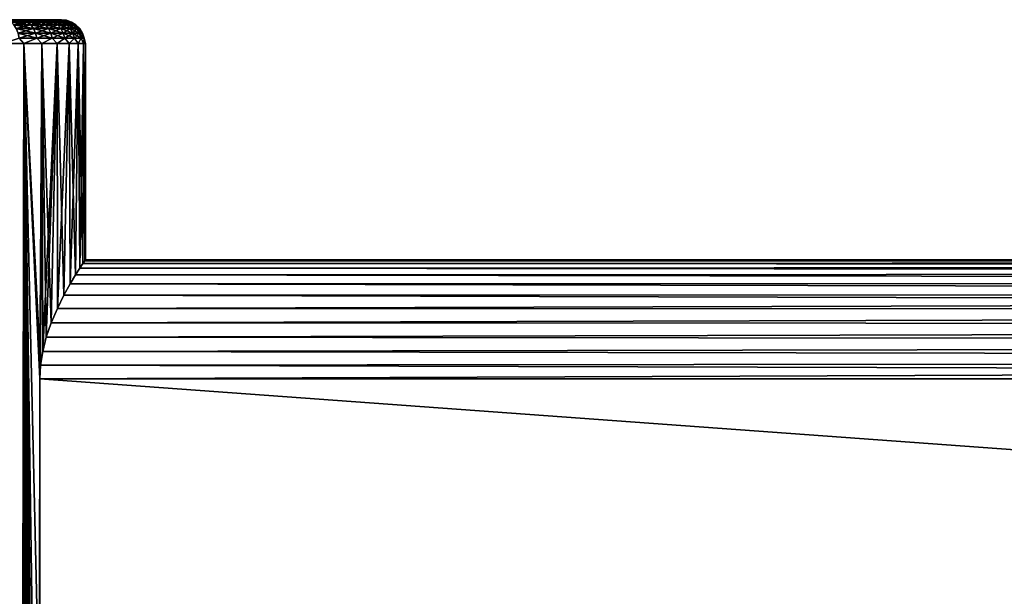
# Model space of a CAD drawing. Extents: x 0 to 500, y -78 to 1266.
# Tile 178 of 197: x 84 to 167, y 1212 to 1260. Entities that reach past the tile are written whole.
import ezdxf

# ---------------------------------------------------------------- set-up
doc = ezdxf.new("R2010")
doc.units = 0
doc.header["$LTSCALE"] = 65.185185
for name, color, linetype in [('122', 7, 'CONTINUOUS'), ('123', 7, 'CONTINUOUS'), ('124', 7, 'CONTINUOUS'), ('16', 7, 'CONTINUOUS'), ('2', 7, 'CONTINUOUS'), ('3', 7, 'CONTINUOUS')]:
    doc.layers.add(name, color=color, linetype=linetype)

msp = doc.modelspace()

# ---------------------------------------------------------------- linework, layer by layer
at = {"layer": '122', "color": 7, "linetype": 'CONTINUOUS'}
for points in [[(86.18, 1200.2, -10), (86.18, 1230.2, -10), (498, 1230.2, -10), (86.18, 1200.2, -10)], [(498, 1200.2, -10), (86.18, 1200.2, -10), (498, 1230.2, -10), (498, 1200.2, -10)]]:
    msp.add_3dface(points, dxfattribs=at)
at = {"layer": '123', "color": 7, "linetype": 'CONTINUOUS'}
for points in [[(89.543, 1239.5, -3.676), (89.798, 1239.894, -2.456), (498, 1239.711, -3.09), (89.543, 1239.5, -3.676)], [(89.798, 1239.894, 2.456), (89.543, 1239.5, 3.676), (498, 1239.711, 3.09), (89.798, 1239.894, 2.456)], [(89.798, 1239.894, -2.456), (89.95, 1240.124, -1.229), (498, 1240.077, -1.564), (89.798, 1239.894, -2.456)], [(89.95, 1240.124, 1.229), (89.798, 1239.894, 2.456), (498, 1240.077, 1.564), (89.95, 1240.124, 1.229)], [(498, 1239.711, -3.09), (89.798, 1239.894, -2.456), (498, 1240.077, -1.564), (498, 1239.711, -3.09)], [(498, 1240.077, 1.564), (89.798, 1239.894, 2.456), (498, 1239.711, 3.09), (498, 1240.077, 1.564)], [(89.95, 1240.124, -1.229), (90, 1240.2, 0), (498, 1240.077, -1.564), (89.95, 1240.124, -1.229)], [(90, 1240.2, 0), (89.95, 1240.124, 1.229), (498, 1240.2), (90, 1240.2, 0)], [(498, 1240.2), (89.95, 1240.124, 1.229), (498, 1240.077, 1.564), (498, 1240.2)], [(498, 1240.077, -1.564), (90, 1240.2, 0), (498, 1240.2), (498, 1240.077, -1.564)], [(88.732, 1238.173, -6.036), (89.185, 1238.93, -4.877), (498, 1238.29, -5.878), (88.732, 1238.173, -6.036)], [(89.185, 1238.93, 4.877), (88.732, 1238.173, 6.036), (498, 1238.29, 5.878), (89.185, 1238.93, 4.877)], [(89.185, 1238.93, -4.877), (89.543, 1239.5, -3.676), (498, 1239.11, -4.54), (89.185, 1238.93, -4.877)], [(89.543, 1239.5, 3.676), (89.185, 1238.93, 4.877), (498, 1239.11, 4.54), (89.543, 1239.5, 3.676)], [(498, 1238.29, -5.878), (89.185, 1238.93, -4.877), (498, 1239.11, -4.54), (498, 1238.29, -5.878)], [(498, 1239.11, 4.54), (89.185, 1238.93, 4.877), (498, 1238.29, 5.878), (498, 1239.11, 4.54)], [(498, 1239.11, -4.54), (89.543, 1239.5, -3.676), (498, 1239.711, -3.09), (498, 1239.11, -4.54)], [(498, 1239.711, 3.09), (89.543, 1239.5, 3.676), (498, 1239.11, 4.54), (498, 1239.711, 3.09)], [(88.206, 1237.228, -7.113), (88.732, 1238.173, -6.036), (498, 1237.271, -7.071), (88.206, 1237.228, -7.113)], [(88.732, 1238.173, 6.036), (88.206, 1237.228, 7.113), (498, 1237.271, 7.071), (88.732, 1238.173, 6.036)], [(498, 1237.271, -7.071), (88.732, 1238.173, -6.036), (498, 1238.29, -5.878), (498, 1237.271, -7.071)], [(498, 1238.29, 5.878), (88.732, 1238.173, 6.036), (498, 1237.271, 7.071), (498, 1238.29, 5.878)], [(88.206, 1237.228, 7.113), (87.652, 1236.123, 8.057), (498, 1237.271, 7.071), (88.206, 1237.228, 7.113)], [(498, 1237.271, 7.071), (87.652, 1236.123, 8.057), (498, 1236.078, 8.09), (498, 1237.271, 7.071)], [(498, 1236.078, -8.09), (88.206, 1237.228, -7.113), (498, 1237.271, -7.071), (498, 1236.078, -8.09)], [(87.652, 1236.123, -8.057), (88.206, 1237.228, -7.113), (498, 1236.078, -8.09), (87.652, 1236.123, -8.057)], [(87.136, 1234.92, -8.816), (87.652, 1236.123, -8.057), (498, 1236.078, -8.09), (87.136, 1234.92, -8.816)], [(87.652, 1236.123, 8.057), (87.136, 1234.92, 8.816), (498, 1236.078, 8.09), (87.652, 1236.123, 8.057)], [(498, 1234.74, -8.91), (87.136, 1234.92, -8.816), (498, 1236.078, -8.09), (498, 1234.74, -8.91)], [(498, 1236.078, 8.09), (87.136, 1234.92, 8.816), (498, 1234.74, 8.91), (498, 1236.078, 8.09)], [(86.714, 1233.695, -9.369), (87.136, 1234.92, -8.816), (498, 1234.74, -8.91), (86.714, 1233.695, -9.369)], [(87.136, 1234.92, 8.816), (86.714, 1233.695, 9.369), (498, 1234.74, 8.91), (87.136, 1234.92, 8.816)], [(498, 1233.29, -9.511), (86.714, 1233.695, -9.369), (498, 1234.74, -8.91), (498, 1233.29, -9.511)], [(498, 1234.74, 8.91), (86.714, 1233.695, 9.369), (498, 1233.29, 9.511), (498, 1234.74, 8.91)], [(86.414, 1232.497, -9.733), (86.714, 1233.695, -9.369), (498, 1233.29, -9.511), (86.414, 1232.497, -9.733)], [(86.714, 1233.695, 9.369), (86.414, 1232.497, 9.733), (498, 1233.29, 9.511), (86.714, 1233.695, 9.369)], [(498, 1231.764, -9.877), (86.414, 1232.497, -9.733), (498, 1233.29, -9.511), (498, 1231.764, -9.877)], [(498, 1233.29, 9.511), (86.414, 1232.497, 9.733), (498, 1231.764, 9.877), (498, 1233.29, 9.511)], [(86.238, 1231.337, -9.935), (86.414, 1232.497, -9.733), (498, 1231.764, -9.877), (86.238, 1231.337, -9.935)], [(86.414, 1232.497, 9.733), (86.238, 1231.337, 9.935), (498, 1231.764, 9.877), (86.414, 1232.497, 9.733)], [(86.238, 1231.337, 9.935), (86.18, 1230.2, 10), (498, 1231.764, 9.877), (86.238, 1231.337, 9.935)], [(498, 1231.764, 9.877), (86.18, 1230.2, 10), (498, 1230.2, 10), (498, 1231.764, 9.877)], [(498, 1230.2, -10), (86.238, 1231.337, -9.935), (498, 1231.764, -9.877), (498, 1230.2, -10)], [(86.18, 1230.2, -10), (86.238, 1231.337, -9.935), (498, 1230.2, -10), (86.18, 1230.2, -10)]]:
    msp.add_3dface(points, dxfattribs=at)
at = {"layer": '124', "color": 7, "linetype": 'CONTINUOUS'}
for points in [[(86.18, 1230.2, 10), (86.18, 1200.2, 10), (498, 1200.2, 10), (86.18, 1230.2, 10)], [(86.18, 1230.2, 10), (498, 1200.2, 10), (498, 1230.2, 10), (86.18, 1230.2, 10)]]:
    msp.add_3dface(points, dxfattribs=at)
at = {"layer": '16', "color": 7, "linetype": 'CONTINUOUS'}
for points in [[(83.484, 1260.35, -10.428), (83.842, 1260.4, -9.53), (84.825, 1260.35, -9.175), (83.484, 1260.35, -10.428)], [(84.825, 1260.35, 9.175), (83.842, 1260.4, 9.53), (83.484, 1260.35, 10.428), (84.825, 1260.35, 9.175)], [(83.484, 1260.35, -10.428), (84.825, 1260.35, -9.175), (83.751, 1260.203, -10.756), (83.484, 1260.35, -10.428)], [(84.825, 1260.35, 9.175), (83.484, 1260.35, 10.428), (85.134, 1260.203, 9.464), (84.825, 1260.35, 9.175)], [(85.134, 1260.203, 9.464), (83.484, 1260.35, 10.428), (83.751, 1260.203, 10.756), (85.134, 1260.203, 9.464)], [(83.751, 1260.203, -10.756), (84.825, 1260.35, -9.175), (85.134, 1260.203, -9.464), (83.751, 1260.203, -10.756)], [(83.751, 1260.203, -10.756), (85.134, 1260.203, -9.464), (83.99, 1259.965, -11.051), (83.751, 1260.203, -10.756)], [(85.134, 1260.203, 9.464), (83.751, 1260.203, 10.756), (85.411, 1259.965, 9.724), (85.134, 1260.203, 9.464)], [(85.411, 1259.965, 9.724), (83.751, 1260.203, 10.756), (83.99, 1259.965, 11.051), (85.411, 1259.965, 9.724)], [(83.842, 1260.4, -9.53), (84.53, 1260.4, -8.842), (84.825, 1260.35, -9.175), (83.842, 1260.4, -9.53)], [(84.53, 1260.4, 8.842), (83.842, 1260.4, 9.53), (84.825, 1260.35, 9.175), (84.53, 1260.4, 8.842)], [(83.99, 1259.965, -11.051), (85.134, 1260.203, -9.464), (85.411, 1259.965, -9.724), (83.99, 1259.965, -11.051)], [(83.99, 1259.965, -11.051), (85.411, 1259.965, -9.724), (84.191, 1259.648, -11.297), (83.99, 1259.965, -11.051)], [(85.411, 1259.965, 9.724), (83.99, 1259.965, 11.051), (85.643, 1259.648, 9.94), (85.411, 1259.965, 9.724)], [(85.643, 1259.648, 9.94), (83.99, 1259.965, 11.051), (84.191, 1259.648, 11.297), (85.643, 1259.648, 9.94)], [(84.191, 1259.648, -11.297), (85.411, 1259.965, -9.724), (85.643, 1259.648, -9.94), (84.191, 1259.648, -11.297)], [(84.191, 1259.648, -11.297), (85.643, 1259.648, -9.94), (84.341, 1259.268, -11.482), (84.191, 1259.648, -11.297)], [(85.643, 1259.648, 9.94), (84.191, 1259.648, 11.297), (85.818, 1259.268, 10.103), (85.643, 1259.648, 9.94)], [(85.818, 1259.268, 10.103), (84.191, 1259.648, 11.297), (84.341, 1259.268, 11.482), (85.818, 1259.268, 10.103)], [(84.341, 1259.268, -11.482), (85.643, 1259.648, -9.94), (85.818, 1259.268, -10.103), (84.341, 1259.268, -11.482)], [(84.53, 1260.4, -8.842), (85.164, 1260.4, -8.105), (84.825, 1260.35, -9.175), (84.53, 1260.4, -8.842)], [(85.164, 1260.4, 8.105), (84.53, 1260.4, 8.842), (85.982, 1260.35, 7.752), (85.164, 1260.4, 8.105)], [(85.982, 1260.35, 7.752), (84.53, 1260.4, 8.842), (84.825, 1260.35, 9.175), (85.982, 1260.35, 7.752)], [(84.825, 1260.35, -9.175), (85.164, 1260.4, -8.105), (85.982, 1260.35, -7.752), (84.825, 1260.35, -9.175)], [(84.825, 1260.35, -9.175), (85.982, 1260.35, -7.752), (85.134, 1260.203, -9.464), (84.825, 1260.35, -9.175)], [(85.982, 1260.35, 7.752), (84.825, 1260.35, 9.175), (86.328, 1260.203, 7.996), (85.982, 1260.35, 7.752)], [(86.328, 1260.203, 7.996), (84.825, 1260.35, 9.175), (85.134, 1260.203, 9.464), (86.328, 1260.203, 7.996)], [(85.134, 1260.203, -9.464), (85.982, 1260.35, -7.752), (86.328, 1260.203, -7.996), (85.134, 1260.203, -9.464)], [(85.134, 1260.203, -9.464), (86.328, 1260.203, -7.996), (85.411, 1259.965, -9.724), (85.134, 1260.203, -9.464)], [(86.328, 1260.203, 7.996), (85.134, 1260.203, 9.464), (86.638, 1259.965, 8.215), (86.328, 1260.203, 7.996)], [(86.638, 1259.965, 8.215), (85.134, 1260.203, 9.464), (85.411, 1259.965, 9.724), (86.638, 1259.965, 8.215)], [(85.164, 1260.4, -8.105), (85.741, 1260.4, -7.323), (85.982, 1260.35, -7.752), (85.164, 1260.4, -8.105)], [(85.741, 1260.4, 7.323), (85.164, 1260.4, 8.105), (85.982, 1260.35, 7.752), (85.741, 1260.4, 7.323)], [(85.411, 1259.965, -9.724), (86.328, 1260.203, -7.996), (86.638, 1259.965, -8.215), (85.411, 1259.965, -9.724)], [(85.411, 1259.965, -9.724), (86.638, 1259.965, -8.215), (85.643, 1259.648, -9.94), (85.411, 1259.965, -9.724)], [(86.638, 1259.965, 8.215), (85.411, 1259.965, 9.724), (86.898, 1259.648, 8.398), (86.638, 1259.965, 8.215)], [(86.898, 1259.648, 8.398), (85.411, 1259.965, 9.724), (85.643, 1259.648, 9.94), (86.898, 1259.648, 8.398)], [(85.643, 1259.648, -9.94), (86.638, 1259.965, -8.215), (86.898, 1259.648, -8.398), (85.643, 1259.648, -9.94)], [(85.643, 1259.648, -9.94), (86.898, 1259.648, -8.398), (85.818, 1259.268, -10.103), (85.643, 1259.648, -9.94)], [(86.898, 1259.648, 8.398), (85.643, 1259.648, 9.94), (87.093, 1259.268, 8.536), (86.898, 1259.648, 8.398)], [(87.093, 1259.268, 8.536), (85.643, 1259.648, 9.94), (85.818, 1259.268, 10.103), (87.093, 1259.268, 8.536)], [(85.741, 1260.4, -7.323), (86.258, 1260.4, -6.5), (85.982, 1260.35, -7.752), (85.741, 1260.4, -7.323)], [(86.258, 1260.4, 6.5), (85.741, 1260.4, 7.323), (86.936, 1260.35, 6.185), (86.258, 1260.4, 6.5)], [(86.936, 1260.35, 6.185), (85.741, 1260.4, 7.323), (85.982, 1260.35, 7.752), (86.936, 1260.35, 6.185)], [(85.818, 1259.268, -10.103), (86.898, 1259.648, -8.398), (87.093, 1259.268, -8.536), (85.818, 1259.268, -10.103)], [(85.982, 1260.35, -7.752), (86.258, 1260.4, -6.5), (86.936, 1260.35, -6.185), (85.982, 1260.35, -7.752)], [(85.982, 1260.35, -7.752), (86.936, 1260.35, -6.185), (86.328, 1260.203, -7.996), (85.982, 1260.35, -7.752)], [(86.936, 1260.35, 6.185), (85.982, 1260.35, 7.752), (87.312, 1260.203, 6.379), (86.936, 1260.35, 6.185)], [(87.312, 1260.203, 6.379), (85.982, 1260.35, 7.752), (86.328, 1260.203, 7.996), (87.312, 1260.203, 6.379)], [(86.258, 1260.4, -6.5), (86.713, 1260.4, -5.641), (86.936, 1260.35, -6.185), (86.258, 1260.4, -6.5)], [(86.713, 1260.4, 5.641), (86.258, 1260.4, 6.5), (86.936, 1260.35, 6.185), (86.713, 1260.4, 5.641)], [(86.328, 1260.203, -7.996), (86.936, 1260.35, -6.185), (87.312, 1260.203, -6.379), (86.328, 1260.203, -7.996)], [(86.328, 1260.203, -7.996), (87.312, 1260.203, -6.379), (86.638, 1259.965, -8.215), (86.328, 1260.203, -7.996)], [(87.312, 1260.203, 6.379), (86.328, 1260.203, 7.996), (87.649, 1259.965, 6.554), (87.312, 1260.203, 6.379)], [(87.649, 1259.965, 6.554), (86.328, 1260.203, 7.996), (86.638, 1259.965, 8.215), (87.649, 1259.965, 6.554)], [(86.638, 1259.965, -8.215), (87.312, 1260.203, -6.379), (87.649, 1259.965, -6.554), (86.638, 1259.965, -8.215)], [(86.638, 1259.965, -8.215), (87.649, 1259.965, -6.554), (86.898, 1259.648, -8.398), (86.638, 1259.965, -8.215)], [(87.649, 1259.965, 6.554), (86.638, 1259.965, 8.215), (87.93, 1259.648, 6.7), (87.649, 1259.965, 6.554)], [(87.93, 1259.648, 6.7), (86.638, 1259.965, 8.215), (86.898, 1259.648, 8.398), (87.93, 1259.648, 6.7)], [(86.713, 1260.4, -5.641), (87.101, 1260.4, -4.749), (86.936, 1260.35, -6.185), (86.713, 1260.4, -5.641)], [(87.101, 1260.4, 4.749), (86.713, 1260.4, 5.641), (87.667, 1260.35, 4.502), (87.101, 1260.4, 4.749)], [(87.667, 1260.35, 4.502), (86.713, 1260.4, 5.641), (86.936, 1260.35, 6.185), (87.667, 1260.35, 4.502)], [(86.898, 1259.648, -8.398), (87.649, 1259.965, -6.554), (87.93, 1259.648, -6.7), (86.898, 1259.648, -8.398)], [(86.898, 1259.648, -8.398), (87.93, 1259.648, -6.7), (87.093, 1259.268, -8.536), (86.898, 1259.648, -8.398)], [(87.93, 1259.648, 6.7), (86.898, 1259.648, 8.398), (88.142, 1259.268, 6.81), (87.93, 1259.648, 6.7)], [(88.142, 1259.268, 6.81), (86.898, 1259.648, 8.398), (87.093, 1259.268, 8.536), (88.142, 1259.268, 6.81)], [(86.936, 1260.35, -6.185), (87.101, 1260.4, -4.749), (87.667, 1260.35, -4.502), (86.936, 1260.35, -6.185)], [(86.936, 1260.35, -6.185), (87.667, 1260.35, -4.502), (87.312, 1260.203, -6.379), (86.936, 1260.35, -6.185)], [(87.667, 1260.35, 4.502), (86.936, 1260.35, 6.185), (88.066, 1260.203, 4.643), (87.667, 1260.35, 4.502)], [(88.066, 1260.203, 4.643), (86.936, 1260.35, 6.185), (87.312, 1260.203, 6.379), (88.066, 1260.203, 4.643)], [(87.093, 1259.268, -8.536), (87.93, 1259.648, -6.7), (88.142, 1259.268, -6.81), (87.093, 1259.268, -8.536)], [(87.101, 1260.4, -4.749), (87.422, 1260.4, -3.832), (87.667, 1260.35, -4.502), (87.101, 1260.4, -4.749)], [(87.422, 1260.4, 3.832), (87.101, 1260.4, 4.749), (87.667, 1260.35, 4.502), (87.422, 1260.4, 3.832)], [(87.312, 1260.203, -6.379), (87.667, 1260.35, -4.502), (88.066, 1260.203, -4.643), (87.312, 1260.203, -6.379)], [(87.312, 1260.203, -6.379), (88.066, 1260.203, -4.643), (87.649, 1259.965, -6.554), (87.312, 1260.203, -6.379)], [(88.066, 1260.203, 4.643), (87.312, 1260.203, 6.379), (88.423, 1259.965, 4.771), (88.066, 1260.203, 4.643)], [(88.423, 1259.965, 4.771), (87.312, 1260.203, 6.379), (87.649, 1259.965, 6.554), (88.423, 1259.965, 4.771)], [(87.422, 1260.4, -3.832), (87.674, 1260.4, -2.893), (87.667, 1260.35, -4.502), (87.422, 1260.4, -3.832)], [(87.674, 1260.4, 2.893), (87.422, 1260.4, 3.832), (88.162, 1260.35, 2.735), (87.674, 1260.4, 2.893)], [(88.162, 1260.35, 2.735), (87.422, 1260.4, 3.832), (87.667, 1260.35, 4.502), (88.162, 1260.35, 2.735)], [(87.649, 1259.965, -6.554), (88.066, 1260.203, -4.643), (88.423, 1259.965, -4.771), (87.649, 1259.965, -6.554)], [(87.649, 1259.965, -6.554), (88.423, 1259.965, -4.771), (87.93, 1259.648, -6.7), (87.649, 1259.965, -6.554)], [(88.423, 1259.965, 4.771), (87.649, 1259.965, 6.554), (88.722, 1259.648, 4.877), (88.423, 1259.965, 4.771)], [(88.722, 1259.648, 4.877), (87.649, 1259.965, 6.554), (87.93, 1259.648, 6.7), (88.722, 1259.648, 4.877)], [(87.667, 1260.35, -4.502), (87.674, 1260.4, -2.893), (88.162, 1260.35, -2.735), (87.667, 1260.35, -4.502)], [(87.667, 1260.35, -4.502), (88.162, 1260.35, -2.735), (88.066, 1260.203, -4.643), (87.667, 1260.35, -4.502)], [(88.162, 1260.35, 2.735), (87.667, 1260.35, 4.502), (88.576, 1260.203, 2.821), (88.162, 1260.35, 2.735)], [(88.576, 1260.203, 2.821), (87.667, 1260.35, 4.502), (88.066, 1260.203, 4.643), (88.576, 1260.203, 2.821)], [(87.674, 1260.4, -2.893), (87.855, 1260.4, -1.938), (88.162, 1260.35, -2.735), (87.674, 1260.4, -2.893)], [(87.855, 1260.4, 1.938), (87.674, 1260.4, 2.893), (88.162, 1260.35, 2.735), (87.855, 1260.4, 1.938)], [(87.855, 1260.4, -1.938), (87.964, 1260.4, -0.971), (88.162, 1260.35, -2.735), (87.855, 1260.4, -1.938)], [(87.964, 1260.4, 0.971), (87.855, 1260.4, 1.938), (88.412, 1260.35, 0.917), (87.964, 1260.4, 0.971)], [(88.412, 1260.35, 0.917), (87.855, 1260.4, 1.938), (88.162, 1260.35, 2.735), (88.412, 1260.35, 0.917)], [(87.93, 1259.648, -6.7), (88.423, 1259.965, -4.771), (88.722, 1259.648, -4.877), (87.93, 1259.648, -6.7)], [(87.93, 1259.648, -6.7), (88.722, 1259.648, -4.877), (88.142, 1259.268, -6.81), (87.93, 1259.648, -6.7)], [(88.722, 1259.648, 4.877), (87.93, 1259.648, 6.7), (88.947, 1259.268, 4.957), (88.722, 1259.648, 4.877)], [(88.947, 1259.268, 4.957), (87.93, 1259.648, 6.7), (88.142, 1259.268, 6.81), (88.947, 1259.268, 4.957)], [(87.964, 1260.4, -0.971), (88, 1260.4, 0), (88.412, 1260.35, -0.917), (87.964, 1260.4, -0.971)], [(88.162, 1260.35, -2.735), (87.964, 1260.4, -0.971), (88.412, 1260.35, -0.917), (88.162, 1260.35, -2.735)], [(88, 1260.4, 0), (87.964, 1260.4, 0.971), (88.412, 1260.35, 0.917), (88, 1260.4, 0)], [(88.412, 1260.35, -0.917), (88, 1260.4, 0), (88.412, 1260.35, 0.917), (88.412, 1260.35, -0.917)], [(88.066, 1260.203, -4.643), (88.162, 1260.35, -2.735), (88.576, 1260.203, -2.821), (88.066, 1260.203, -4.643)], [(88.066, 1260.203, -4.643), (88.576, 1260.203, -2.821), (88.423, 1259.965, -4.771), (88.066, 1260.203, -4.643)], [(88.576, 1260.203, 2.821), (88.066, 1260.203, 4.643), (88.948, 1259.965, 2.898), (88.576, 1260.203, 2.821)], [(88.948, 1259.965, 2.898), (88.066, 1260.203, 4.643), (88.423, 1259.965, 4.771), (88.948, 1259.965, 2.898)], [(88.142, 1259.268, -6.81), (88.722, 1259.648, -4.877), (88.947, 1259.268, -4.957), (88.142, 1259.268, -6.81)], [(88.162, 1260.35, -2.735), (88.412, 1260.35, -0.917), (88.576, 1260.203, -2.821), (88.162, 1260.35, -2.735)], [(88.412, 1260.35, 0.917), (88.162, 1260.35, 2.735), (88.834, 1260.203, 0.946), (88.412, 1260.35, 0.917)], [(88.834, 1260.203, 0.946), (88.162, 1260.35, 2.735), (88.576, 1260.203, 2.821), (88.834, 1260.203, 0.946)], [(88.412, 1260.35, -0.917), (88.412, 1260.35, 0.917), (88.834, 1260.203, -0.946), (88.412, 1260.35, -0.917)], [(88.576, 1260.203, -2.821), (88.412, 1260.35, -0.917), (88.834, 1260.203, -0.946), (88.576, 1260.203, -2.821)], [(88.834, 1260.203, -0.946), (88.412, 1260.35, 0.917), (88.834, 1260.203, 0.946), (88.834, 1260.203, -0.946)], [(88.423, 1259.965, -4.771), (88.576, 1260.203, -2.821), (88.948, 1259.965, -2.898), (88.423, 1259.965, -4.771)], [(88.423, 1259.965, -4.771), (88.948, 1259.965, -2.898), (88.722, 1259.648, -4.877), (88.423, 1259.965, -4.771)], [(88.948, 1259.965, 2.898), (88.423, 1259.965, 4.771), (89.259, 1259.648, 2.963), (88.948, 1259.965, 2.898)], [(89.259, 1259.648, 2.963), (88.423, 1259.965, 4.771), (88.722, 1259.648, 4.877), (89.259, 1259.648, 2.963)], [(88.576, 1260.203, -2.821), (88.834, 1260.203, -0.946), (88.948, 1259.965, -2.898), (88.576, 1260.203, -2.821)], [(88.834, 1260.203, 0.946), (88.576, 1260.203, 2.821), (89.213, 1259.965, 0.972), (88.834, 1260.203, 0.946)], [(89.213, 1259.965, 0.972), (88.576, 1260.203, 2.821), (88.948, 1259.965, 2.898), (89.213, 1259.965, 0.972)], [(88.722, 1259.648, -4.877), (88.948, 1259.965, -2.898), (89.259, 1259.648, -2.963), (88.722, 1259.648, -4.877)], [(88.722, 1259.648, -4.877), (89.259, 1259.648, -2.963), (88.947, 1259.268, -4.957), (88.722, 1259.648, -4.877)], [(89.259, 1259.648, 2.963), (88.722, 1259.648, 4.877), (89.492, 1259.268, 3.012), (89.259, 1259.648, 2.963)], [(89.492, 1259.268, 3.012), (88.722, 1259.648, 4.877), (88.947, 1259.268, 4.957), (89.492, 1259.268, 3.012)], [(88.834, 1260.203, -0.946), (88.834, 1260.203, 0.946), (89.213, 1259.965, -0.972), (88.834, 1260.203, -0.946)], [(88.948, 1259.965, -2.898), (88.834, 1260.203, -0.946), (89.213, 1259.965, -0.972), (88.948, 1259.965, -2.898)], [(89.213, 1259.965, -0.972), (88.834, 1260.203, 0.946), (89.213, 1259.965, 0.972), (89.213, 1259.965, -0.972)], [(88.947, 1259.268, -4.957), (89.259, 1259.648, -2.963), (89.492, 1259.268, -3.012), (88.947, 1259.268, -4.957)], [(88.948, 1259.965, -2.898), (89.213, 1259.965, -0.972), (89.259, 1259.648, -2.963), (88.948, 1259.965, -2.898)], [(89.213, 1259.965, 0.972), (88.948, 1259.965, 2.898), (89.529, 1259.648, 0.994), (89.213, 1259.965, 0.972)], [(89.529, 1259.648, 0.994), (88.948, 1259.965, 2.898), (89.259, 1259.648, 2.963), (89.529, 1259.648, 0.994)], [(89.213, 1259.965, -0.972), (89.213, 1259.965, 0.972), (89.529, 1259.648, -0.994), (89.213, 1259.965, -0.972)], [(89.259, 1259.648, -2.963), (89.213, 1259.965, -0.972), (89.529, 1259.648, -0.994), (89.259, 1259.648, -2.963)], [(89.529, 1259.648, -0.994), (89.213, 1259.965, 0.972), (89.529, 1259.648, 0.994), (89.529, 1259.648, -0.994)], [(89.259, 1259.648, -2.963), (89.529, 1259.648, -0.994), (89.492, 1259.268, -3.012), (89.259, 1259.648, -2.963)], [(89.529, 1259.648, 0.994), (89.259, 1259.648, 2.963), (89.767, 1259.268, 1.01), (89.529, 1259.648, 0.994)], [(89.767, 1259.268, 1.01), (89.259, 1259.648, 2.963), (89.492, 1259.268, 3.012), (89.767, 1259.268, 1.01)], [(89.492, 1259.268, -3.012), (89.529, 1259.648, -0.994), (89.767, 1259.268, -1.01), (89.492, 1259.268, -3.012)], [(89.529, 1259.648, -0.994), (89.529, 1259.648, 0.994), (89.767, 1259.268, -1.01), (89.529, 1259.648, -0.994)], [(89.767, 1259.268, -1.01), (89.529, 1259.648, 0.994), (89.767, 1259.268, 1.01), (89.767, 1259.268, -1.01)], [(83.11, 1258.4, 12.619), (84.823, 1258.4, 11.336), (84.435, 1258.845, 11.597), (83.11, 1258.4, 12.619)], [(84.823, 1258.4, -11.336), (83.11, 1258.4, -12.619), (84.435, 1258.845, -11.597), (84.823, 1258.4, -11.336)], [(84.341, 1259.268, -11.482), (85.818, 1259.268, -10.103), (84.435, 1258.845, -11.597), (84.341, 1259.268, -11.482)], [(85.818, 1259.268, 10.103), (84.341, 1259.268, 11.482), (85.926, 1258.845, 10.204), (85.818, 1259.268, 10.103)], [(85.926, 1258.845, 10.204), (84.341, 1259.268, 11.482), (84.435, 1258.845, 11.597), (85.926, 1258.845, 10.204)], [(84.435, 1258.845, -11.597), (85.818, 1259.268, -10.103), (85.926, 1258.845, -10.204), (84.435, 1258.845, -11.597)], [(84.823, 1258.4, 11.336), (85.926, 1258.845, 10.204), (84.435, 1258.845, 11.597), (84.823, 1258.4, 11.336)], [(84.823, 1258.4, -11.336), (84.435, 1258.845, -11.597), (85.926, 1258.845, -10.204), (84.823, 1258.4, -11.336)], [(84.823, 1258.4, 11.336), (86.336, 1258.4, 9.823), (85.926, 1258.845, 10.204), (84.823, 1258.4, 11.336)], [(86.336, 1258.4, -9.823), (84.823, 1258.4, -11.336), (85.926, 1258.845, -10.204), (86.336, 1258.4, -9.823)], [(85.818, 1259.268, -10.103), (87.093, 1259.268, -8.536), (85.926, 1258.845, -10.204), (85.818, 1259.268, -10.103)], [(87.093, 1259.268, 8.536), (85.818, 1259.268, 10.103), (87.214, 1258.845, 8.621), (87.093, 1259.268, 8.536)], [(87.214, 1258.845, 8.621), (85.818, 1259.268, 10.103), (85.926, 1258.845, 10.204), (87.214, 1258.845, 8.621)], [(85.926, 1258.845, -10.204), (87.093, 1259.268, -8.536), (87.214, 1258.845, -8.621), (85.926, 1258.845, -10.204)], [(86.336, 1258.4, 9.823), (87.214, 1258.845, 8.621), (85.926, 1258.845, 10.204), (86.336, 1258.4, 9.823)], [(86.336, 1258.4, -9.823), (85.926, 1258.845, -10.204), (87.214, 1258.845, -8.621), (86.336, 1258.4, -9.823)], [(86.336, 1258.4, 9.823), (87.619, 1258.4, 8.11), (87.214, 1258.845, 8.621), (86.336, 1258.4, 9.823)], [(87.619, 1258.4, -8.11), (86.336, 1258.4, -9.823), (87.214, 1258.845, -8.621), (87.619, 1258.4, -8.11)], [(87.093, 1259.268, -8.536), (88.142, 1259.268, -6.81), (87.214, 1258.845, -8.621), (87.093, 1259.268, -8.536)], [(88.142, 1259.268, 6.81), (87.093, 1259.268, 8.536), (88.274, 1258.845, 6.878), (88.142, 1259.268, 6.81)], [(88.274, 1258.845, 6.878), (87.093, 1259.268, 8.536), (87.214, 1258.845, 8.621), (88.274, 1258.845, 6.878)], [(87.214, 1258.845, -8.621), (88.142, 1259.268, -6.81), (88.274, 1258.845, -6.878), (87.214, 1258.845, -8.621)], [(87.619, 1258.4, 8.11), (88.274, 1258.845, 6.878), (87.214, 1258.845, 8.621), (87.619, 1258.4, 8.11)], [(87.619, 1258.4, -8.11), (87.214, 1258.845, -8.621), (88.274, 1258.845, -6.878), (87.619, 1258.4, -8.11)], [(87.619, 1258.4, 8.11), (88.644, 1258.4, 6.231), (88.274, 1258.845, 6.878), (87.619, 1258.4, 8.11)], [(88.644, 1258.4, -6.231), (87.619, 1258.4, -8.11), (88.274, 1258.845, -6.878), (88.644, 1258.4, -6.231)], [(88.142, 1259.268, -6.81), (88.947, 1259.268, -4.957), (88.274, 1258.845, -6.878), (88.142, 1259.268, -6.81)], [(88.947, 1259.268, 4.957), (88.142, 1259.268, 6.81), (89.087, 1258.845, 5.006), (88.947, 1259.268, 4.957)], [(89.087, 1258.845, 5.006), (88.142, 1259.268, 6.81), (88.274, 1258.845, 6.878), (89.087, 1258.845, 5.006)], [(88.274, 1258.845, -6.878), (88.947, 1259.268, -4.957), (89.087, 1258.845, -5.006), (88.274, 1258.845, -6.878)], [(88.644, 1258.4, 6.231), (89.087, 1258.845, 5.006), (88.274, 1258.845, 6.878), (88.644, 1258.4, 6.231)], [(88.644, 1258.4, -6.231), (88.274, 1258.845, -6.878), (89.087, 1258.845, -5.006), (88.644, 1258.4, -6.231)], [(88.644, 1258.4, 6.231), (89.392, 1258.4, 4.226), (89.087, 1258.845, 5.006), (88.644, 1258.4, 6.231)], [(89.392, 1258.4, -4.226), (88.644, 1258.4, -6.231), (89.087, 1258.845, -5.006), (89.392, 1258.4, -4.226)], [(88.947, 1259.268, -4.957), (89.492, 1259.268, -3.012), (89.087, 1258.845, -5.006), (88.947, 1259.268, -4.957)], [(89.492, 1259.268, 3.012), (88.947, 1259.268, 4.957), (89.637, 1258.845, 3.042), (89.492, 1259.268, 3.012)], [(89.637, 1258.845, 3.042), (88.947, 1259.268, 4.957), (89.087, 1258.845, 5.006), (89.637, 1258.845, 3.042)], [(89.087, 1258.845, -5.006), (89.492, 1259.268, -3.012), (89.637, 1258.845, -3.042), (89.087, 1258.845, -5.006)], [(89.392, 1258.4, 4.226), (89.637, 1258.845, 3.042), (89.087, 1258.845, 5.006), (89.392, 1258.4, 4.226)], [(89.392, 1258.4, -4.226), (89.087, 1258.845, -5.006), (89.637, 1258.845, -3.042), (89.392, 1258.4, -4.226)], [(89.392, 1258.4, 4.226), (89.847, 1258.4, 2.135), (89.637, 1258.845, 3.042), (89.392, 1258.4, 4.226)], [(89.847, 1258.4, -2.135), (89.392, 1258.4, -4.226), (89.637, 1258.845, -3.042), (89.847, 1258.4, -2.135)], [(89.492, 1259.268, -3.012), (89.767, 1259.268, -1.01), (89.637, 1258.845, -3.042), (89.492, 1259.268, -3.012)], [(89.767, 1259.268, 1.01), (89.492, 1259.268, 3.012), (89.915, 1258.845, 1.02), (89.767, 1259.268, 1.01)], [(89.915, 1258.845, 1.02), (89.492, 1259.268, 3.012), (89.637, 1258.845, 3.042), (89.915, 1258.845, 1.02)], [(89.637, 1258.845, -3.042), (89.767, 1259.268, -1.01), (89.915, 1258.845, -1.02), (89.637, 1258.845, -3.042)], [(89.847, 1258.4, 2.135), (89.915, 1258.845, 1.02), (89.637, 1258.845, 3.042), (89.847, 1258.4, 2.135)], [(89.847, 1258.4, -2.135), (89.637, 1258.845, -3.042), (89.915, 1258.845, -1.02), (89.847, 1258.4, -2.135)], [(89.767, 1259.268, -1.01), (89.767, 1259.268, 1.01), (89.915, 1258.845, -1.02), (89.767, 1259.268, -1.01)], [(89.915, 1258.845, -1.02), (89.767, 1259.268, 1.01), (89.915, 1258.845, 1.02), (89.915, 1258.845, -1.02)], [(89.847, 1258.4, 2.135), (90, 1258.4), (89.915, 1258.845, 1.02), (89.847, 1258.4, 2.135)], [(90, 1258.4), (89.847, 1258.4, -2.135), (89.915, 1258.845, -1.02), (90, 1258.4)], [(90, 1258.4), (89.915, 1258.845, -1.02), (89.915, 1258.845, 1.02), (90, 1258.4)]]:
    msp.add_3dface(points, dxfattribs=at)
at = {"layer": '2', "color": 7, "linetype": 'CONTINUOUS'}
for points in [[(84.53, 1260.4, -8.842), (83.842, 1260.4, -9.53), (84.53, 1260.4, 8.842), (84.53, 1260.4, -8.842)], [(84.53, 1260.4, 8.842), (83.842, 1260.4, -9.53), (83.842, 1260.4, 9.53), (84.53, 1260.4, 8.842)], [(85.164, 1260.4, -8.105), (84.53, 1260.4, -8.842), (85.164, 1260.4, 8.105), (85.164, 1260.4, -8.105)], [(85.164, 1260.4, 8.105), (84.53, 1260.4, -8.842), (84.53, 1260.4, 8.842), (85.164, 1260.4, 8.105)], [(85.741, 1260.4, -7.323), (85.164, 1260.4, -8.105), (85.741, 1260.4, 7.323), (85.741, 1260.4, -7.323)], [(85.741, 1260.4, 7.323), (85.164, 1260.4, -8.105), (85.164, 1260.4, 8.105), (85.741, 1260.4, 7.323)], [(86.258, 1260.4, -6.5), (85.741, 1260.4, -7.323), (86.258, 1260.4, 6.5), (86.258, 1260.4, -6.5)], [(86.258, 1260.4, 6.5), (85.741, 1260.4, -7.323), (85.741, 1260.4, 7.323), (86.258, 1260.4, 6.5)], [(86.713, 1260.4, -5.641), (86.258, 1260.4, -6.5), (86.713, 1260.4, 5.641), (86.713, 1260.4, -5.641)], [(86.713, 1260.4, 5.641), (86.258, 1260.4, -6.5), (86.258, 1260.4, 6.5), (86.713, 1260.4, 5.641)], [(87.101, 1260.4, -4.749), (86.713, 1260.4, -5.641), (87.101, 1260.4, 4.749), (87.101, 1260.4, -4.749)], [(87.101, 1260.4, 4.749), (86.713, 1260.4, -5.641), (86.713, 1260.4, 5.641), (87.101, 1260.4, 4.749)], [(87.422, 1260.4, -3.832), (87.101, 1260.4, -4.749), (87.422, 1260.4, 3.832), (87.422, 1260.4, -3.832)], [(87.422, 1260.4, 3.832), (87.101, 1260.4, -4.749), (87.101, 1260.4, 4.749), (87.422, 1260.4, 3.832)], [(87.674, 1260.4, -2.893), (87.422, 1260.4, -3.832), (87.674, 1260.4, 2.893), (87.674, 1260.4, -2.893)], [(87.674, 1260.4, 2.893), (87.422, 1260.4, -3.832), (87.422, 1260.4, 3.832), (87.674, 1260.4, 2.893)], [(87.855, 1260.4, -1.938), (87.674, 1260.4, -2.893), (87.855, 1260.4, 1.938), (87.855, 1260.4, -1.938)], [(87.855, 1260.4, 1.938), (87.674, 1260.4, -2.893), (87.674, 1260.4, 2.893), (87.855, 1260.4, 1.938)], [(87.964, 1260.4, -0.971), (87.855, 1260.4, -1.938), (87.964, 1260.4, 0.971), (87.964, 1260.4, -0.971)], [(87.964, 1260.4, 0.971), (87.855, 1260.4, -1.938), (87.855, 1260.4, 1.938), (87.964, 1260.4, 0.971)], [(88, 1260.4, 0), (87.964, 1260.4, -0.971), (87.964, 1260.4, 0.971), (88, 1260.4, 0)]]:
    msp.add_3dface(points, dxfattribs=at)
at = {"layer": '3', "color": 7, "linetype": 'CONTINUOUS'}
for points in [[(84.823, 1258.4, 11.336), (83.11, 1258.4, 12.619), (84.823, 2, 11.336), (84.823, 1258.4, 11.336)], [(84.823, 2, 11.336), (83.11, 1258.4, 12.619), (83.11, 2, 12.619), (84.823, 2, 11.336)], [(83.11, 1258.4, -12.619), (84.823, 1258.4, -11.336), (83.11, 2, -12.619), (83.11, 1258.4, -12.619)], [(83.11, 2, -12.619), (84.823, 1258.4, -11.336), (84.823, 2, -11.336), (83.11, 2, -12.619)], [(86.18, 30.2, 10), (86.18, 60.2, 10), (84.823, 1258.4, 11.336), (86.18, 30.2, 10)], [(86.18, 30.2, 10), (84.823, 1258.4, 11.336), (84.823, 2, 11.336), (86.18, 30.2, 10)], [(86.18, 60.2, 10), (86.18, 95.2, 10), (84.823, 1258.4, 11.336), (86.18, 60.2, 10)], [(86.18, 95.2, 10), (86.18, 125.2, 10), (84.823, 1258.4, 11.336), (86.18, 95.2, 10)], [(86.18, 125.2, 10), (86.18, 160.2, 10), (84.823, 1258.4, 11.336), (86.18, 125.2, 10)], [(86.18, 160.2, 10), (86.18, 190.2, 10), (84.823, 1258.4, 11.336), (86.18, 160.2, 10)], [(86.18, 190.2, 10), (86.18, 290.2, 10), (84.823, 1258.4, 11.336), (86.18, 190.2, 10)], [(86.18, 290.2, 10), (86.18, 320.2, 10), (84.823, 1258.4, 11.336), (86.18, 290.2, 10)], [(86.18, 320.2, 10), (86.18, 355.2, 10), (84.823, 1258.4, 11.336), (86.18, 320.2, 10)], [(86.18, 355.2, 10), (86.18, 385.2, 10), (84.823, 1258.4, 11.336), (86.18, 355.2, 10)], [(86.18, 385.2, 10), (86.18, 420.2, 10), (84.823, 1258.4, 11.336), (86.18, 385.2, 10)], [(86.18, 420.2, 10), (86.18, 450.2, 10), (84.823, 1258.4, 11.336), (86.18, 420.2, 10)], [(86.18, 450.2, 10), (86.18, 550.2, 10), (84.823, 1258.4, 11.336), (86.18, 450.2, 10)], [(86.18, 550.2, 10), (86.18, 580.2, 10), (84.823, 1258.4, 11.336), (86.18, 550.2, 10)], [(86.18, 580.2, 10), (86.18, 615.2, 10), (84.823, 1258.4, 11.336), (86.18, 580.2, 10)], [(86.18, 615.2, 10), (86.18, 645.2, 10), (84.823, 1258.4, 11.336), (86.18, 615.2, 10)], [(86.18, 645.2, 10), (86.18, 680.2, 10), (84.823, 1258.4, 11.336), (86.18, 645.2, 10)], [(86.18, 680.2, 10), (86.18, 710.2, 10), (84.823, 1258.4, 11.336), (86.18, 680.2, 10)], [(86.18, 710.2, 10), (86.18, 810.2, 10), (84.823, 1258.4, 11.336), (86.18, 710.2, 10)], [(86.18, 810.2, 10), (86.18, 840.2, 10), (84.823, 1258.4, 11.336), (86.18, 810.2, 10)], [(86.18, 840.2, 10), (86.18, 875.2, 10), (84.823, 1258.4, 11.336), (86.18, 840.2, 10)], [(86.18, 875.2, 10), (86.18, 905.2, 10), (84.823, 1258.4, 11.336), (86.18, 875.2, 10)], [(86.18, 905.2, 10), (86.18, 940.2, 10), (84.823, 1258.4, 11.336), (86.18, 905.2, 10)], [(86.18, 940.2, 10), (86.18, 970.2, 10), (84.823, 1258.4, 11.336), (86.18, 940.2, 10)], [(86.18, 970.2, 10), (86.18, 1070.2, 10), (84.823, 1258.4, 11.336), (86.18, 970.2, 10)], [(86.18, 1070.2, 10), (86.18, 1100.2, 10), (84.823, 1258.4, 11.336), (86.18, 1070.2, 10)], [(86.18, 1100.2, 10), (86.18, 1135.2, 10), (84.823, 1258.4, 11.336), (86.18, 1100.2, 10)], [(86.18, 1135.2, 10), (86.18, 1165.2, 10), (84.823, 1258.4, 11.336), (86.18, 1135.2, 10)], [(86.18, 1165.2, 10), (86.18, 1200.2, 10), (84.823, 1258.4, 11.336), (86.18, 1165.2, 10)], [(86.18, 1200.2, 10), (86.18, 1230.2, 10), (84.823, 1258.4, 11.336), (86.18, 1200.2, 10)], [(86.336, 1258.4, -9.823), (86.18, 1230.2, -10), (84.823, 1258.4, -11.336), (86.336, 1258.4, -9.823)], [(84.823, 1258.4, -11.336), (86.18, 1230.2, -10), (84.823, 2, -11.336), (84.823, 1258.4, -11.336)], [(86.18, 1230.2, 10), (86.238, 1231.337, 9.935), (84.823, 1258.4, 11.336), (86.18, 1230.2, 10)], [(84.823, 1258.4, 11.336), (86.238, 1231.337, 9.935), (86.336, 1258.4, 9.823), (84.823, 1258.4, 11.336)], [(86.238, 1231.337, -9.935), (86.18, 1230.2, -10), (86.336, 1258.4, -9.823), (86.238, 1231.337, -9.935)], [(86.414, 1232.497, -9.733), (86.238, 1231.337, -9.935), (86.336, 1258.4, -9.823), (86.414, 1232.497, -9.733)], [(86.238, 1231.337, 9.935), (86.414, 1232.497, 9.733), (86.336, 1258.4, 9.823), (86.238, 1231.337, 9.935)], [(87.619, 1258.4, -8.11), (86.414, 1232.497, -9.733), (86.336, 1258.4, -9.823), (87.619, 1258.4, -8.11)], [(86.714, 1233.695, 9.369), (87.136, 1234.92, 8.816), (86.336, 1258.4, 9.823), (86.714, 1233.695, 9.369)], [(86.336, 1258.4, 9.823), (87.136, 1234.92, 8.816), (87.619, 1258.4, 8.11), (86.336, 1258.4, 9.823)], [(86.414, 1232.497, 9.733), (86.714, 1233.695, 9.369), (86.336, 1258.4, 9.823), (86.414, 1232.497, 9.733)], [(86.714, 1233.695, -9.369), (86.414, 1232.497, -9.733), (87.619, 1258.4, -8.11), (86.714, 1233.695, -9.369)], [(87.136, 1234.92, -8.816), (86.714, 1233.695, -9.369), (87.619, 1258.4, -8.11), (87.136, 1234.92, -8.816)], [(87.652, 1236.123, -8.057), (87.136, 1234.92, -8.816), (87.619, 1258.4, -8.11), (87.652, 1236.123, -8.057)], [(87.136, 1234.92, 8.816), (87.652, 1236.123, 8.057), (87.619, 1258.4, 8.11), (87.136, 1234.92, 8.816)], [(88.644, 1258.4, -6.231), (87.652, 1236.123, -8.057), (87.619, 1258.4, -8.11), (88.644, 1258.4, -6.231)], [(87.652, 1236.123, 8.057), (88.206, 1237.228, 7.113), (87.619, 1258.4, 8.11), (87.652, 1236.123, 8.057)], [(87.619, 1258.4, 8.11), (88.206, 1237.228, 7.113), (88.644, 1258.4, 6.231), (87.619, 1258.4, 8.11)], [(88.206, 1237.228, -7.113), (87.652, 1236.123, -8.057), (88.644, 1258.4, -6.231), (88.206, 1237.228, -7.113)], [(88.732, 1238.173, -6.036), (88.206, 1237.228, -7.113), (88.644, 1258.4, -6.231), (88.732, 1238.173, -6.036)], [(88.206, 1237.228, 7.113), (88.732, 1238.173, 6.036), (88.644, 1258.4, 6.231), (88.206, 1237.228, 7.113)], [(89.392, 1258.4, -4.226), (88.732, 1238.173, -6.036), (88.644, 1258.4, -6.231), (89.392, 1258.4, -4.226)], [(88.732, 1238.173, 6.036), (89.185, 1238.93, 4.877), (88.644, 1258.4, 6.231), (88.732, 1238.173, 6.036)], [(88.644, 1258.4, 6.231), (89.185, 1238.93, 4.877), (89.392, 1258.4, 4.226), (88.644, 1258.4, 6.231)], [(89.185, 1238.93, -4.877), (88.732, 1238.173, -6.036), (89.392, 1258.4, -4.226), (89.185, 1238.93, -4.877)], [(89.543, 1239.5, -3.676), (89.185, 1238.93, -4.877), (89.392, 1258.4, -4.226), (89.543, 1239.5, -3.676)], [(89.185, 1238.93, 4.877), (89.543, 1239.5, 3.676), (89.392, 1258.4, 4.226), (89.185, 1238.93, 4.877)], [(89.847, 1258.4, -2.135), (89.543, 1239.5, -3.676), (89.392, 1258.4, -4.226), (89.847, 1258.4, -2.135)], [(89.543, 1239.5, 3.676), (89.798, 1239.894, 2.456), (89.392, 1258.4, 4.226), (89.543, 1239.5, 3.676)], [(89.392, 1258.4, 4.226), (89.798, 1239.894, 2.456), (89.847, 1258.4, 2.135), (89.392, 1258.4, 4.226)], [(89.798, 1239.894, -2.456), (89.543, 1239.5, -3.676), (89.847, 1258.4, -2.135), (89.798, 1239.894, -2.456)], [(89.95, 1240.124, -1.229), (89.798, 1239.894, -2.456), (89.847, 1258.4, -2.135), (89.95, 1240.124, -1.229)], [(89.798, 1239.894, 2.456), (89.95, 1240.124, 1.229), (89.847, 1258.4, 2.135), (89.798, 1239.894, 2.456)], [(90, 1258.4), (89.95, 1240.124, -1.229), (89.847, 1258.4, -2.135), (90, 1258.4)], [(89.95, 1240.124, 1.229), (90, 1240.2, 0), (89.847, 1258.4, 2.135), (89.95, 1240.124, 1.229)], [(89.847, 1258.4, 2.135), (90, 1240.2, 0), (90, 1258.4), (89.847, 1258.4, 2.135)], [(90, 1240.2, 0), (89.95, 1240.124, -1.229), (90, 1258.4), (90, 1240.2, 0)], [(86.18, 1230.2, -10), (86.18, 1200.2, -10), (84.823, 2, -11.336), (86.18, 1230.2, -10)]]:
    msp.add_3dface(points, dxfattribs=at)

doc.saveas('drawing.dxf')
